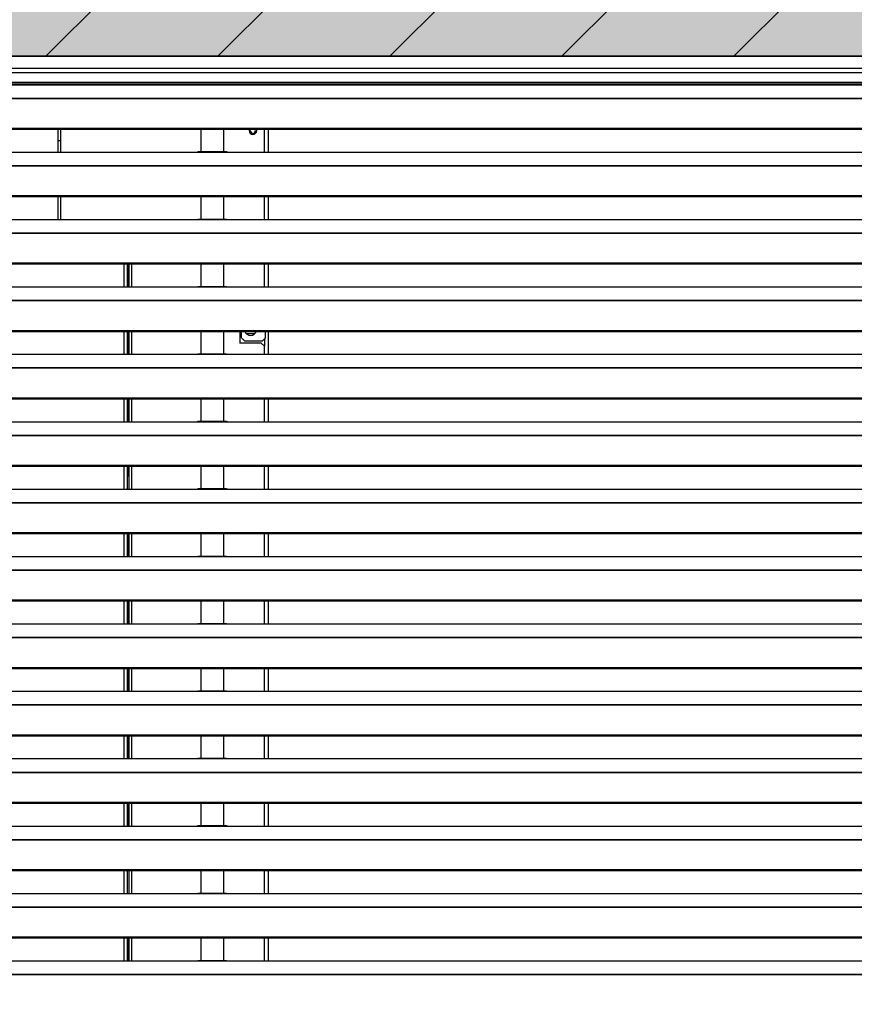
# Model space of a CAD drawing. Header units: millimetres. Extents: x 0 to 39025, y -31299 to 8400.
# Tile 121 of 256: x 15532 to 16077, y -24649 to -24007. Entities that reach past the tile are written whole.
import ezdxf

# ---------------------------------------------------------------- set-up
doc = ezdxf.new("R2010")
doc.units = ezdxf.units.MM
doc.layers.add('ODMIKI funkcionalni', color=253, linetype='Continuous')
doc.layers.add('SREDNJICE_IN_TOCKE', color=252, linetype='Continuous')

# ---------------------------------------------------------------- blocks, each defined once
blk = doc.blocks.new('*U59')
at = {"lineweight": 25}
for points in [[(1148.95, 1255.59), (1148.95, 1255.59), (1.05, 1255.59), (1.05, 1255.59)], [(1.05, 1255.59), (1.05, 1255.59), (1148.95, 1255.59), (1148.95, 1255.59)], [(1.05, 1247.81), (1.05, 1247.81), (1148.95, 1247.81), (1148.95, 1247.81)], [(1145.5, 1244.89), (1145.5, 1244.89), (4.5, 1244.89), (4.5, 1244.89)], [(4.5, 1238.75), (4.5, 1238.75), (1145.5, 1238.75), (1145.5, 1238.75)], [(4.5, 1237.7), (4.5, 1237.7), (1145.5, 1237.7), (1145.5, 1237.7)], [(42, 1237.06), (42, 1237.06), (225, 1237.06), (225, 1237.06)], [(225, 1237.06), (225, 1237.06), (247, 1237.06), (247, 1237.06)], [(245.31, 1237.14), (245.31, 1237.14), (226.65, 1237.14), (226.65, 1237.14)], [(247, 1237.06), (247, 1237.06), (818, 1237.06), (818, 1237.06)], [(16.21, 1228.34), (16.21, 1228.34), (1133.33, 1228.34), (1133.33, 1228.34)], [(16.21, 1228.12), (16.21, 1228.12), (1133.33, 1228.12), (1133.33, 1228.12)], [(7.21, 1208.7), (7.21, 1208.7), (1142.79, 1208.7), (1142.79, 1208.7)], [(7.21, 1208.04), (7.21, 1208.04), (1142.79, 1208.04), (1142.79, 1208.04)], [(135.5, 1193.08), (135.5, 1193.08), (135.5, 1208.04), (135.5, 1208.04)], [(137, 1208.04), (137, 1208.04), (137, 1193.08), (137, 1193.08)], [(228.5, 1208.04), (228.5, 1208.04), (228.5, 1193.16), (228.5, 1193.16)], [(243.5, 1193.16), (243.5, 1193.16), (243.5, 1208.04), (243.5, 1208.04)], [(265, 1207.1), (265, 1207.1), (264.82, 1208.04), (264.82, 1208.04)], [(270, 1193.08), (270, 1193.08), (270, 1208.04), (270, 1208.04)], [(272.5, 1208.04), (272.5, 1208.04), (272.5, 1193.08), (272.5, 1193.08)], [(135.5, 1200.67), (135.5, 1200.67), (137, 1200.67), (137, 1200.67)], [(42, 1193.08), (42, 1193.08), (225, 1193.08), (225, 1193.08)], [(225, 1193.08), (225, 1193.08), (247, 1193.08), (247, 1193.08)], [(245.31, 1193.16), (245.31, 1193.16), (226.65, 1193.16), (226.65, 1193.16)], [(247, 1193.08), (247, 1193.08), (818, 1193.08), (818, 1193.08)], [(16.21, 1184.37), (16.21, 1184.37), (1133.33, 1184.37), (1133.33, 1184.37)], [(16.21, 1184.15), (16.21, 1184.15), (1133.33, 1184.15), (1133.33, 1184.15)], [(7.21, 1164.72), (7.21, 1164.72), (1142.79, 1164.72), (1142.79, 1164.72)], [(7.21, 1164.07), (7.21, 1164.07), (1142.79, 1164.07), (1142.79, 1164.07)], [(135.5, 1149.11), (135.5, 1149.11), (135.5, 1164.07), (135.5, 1164.07)], [(137, 1164.07), (137, 1164.07), (137, 1149.11), (137, 1149.11)], [(228.5, 1164.07), (228.5, 1164.07), (228.5, 1149.19), (228.5, 1149.19)], [(243.5, 1149.19), (243.5, 1149.19), (243.5, 1164.07), (243.5, 1164.07)], [(270, 1149.11), (270, 1149.11), (270, 1164.07), (270, 1164.07)], [(272.5, 1164.07), (272.5, 1164.07), (272.5, 1149.11), (272.5, 1149.11)], [(42, 1149.11), (42, 1149.11), (225, 1149.11), (225, 1149.11)], [(225, 1149.11), (225, 1149.11), (247, 1149.11), (247, 1149.11)], [(245.31, 1149.19), (245.31, 1149.19), (226.65, 1149.19), (226.65, 1149.19)], [(247, 1149.11), (247, 1149.11), (818, 1149.11), (818, 1149.11)], [(16.21, 1140.4), (16.21, 1140.4), (1133.33, 1140.4), (1133.33, 1140.4)], [(16.21, 1140.18), (16.21, 1140.18), (1133.33, 1140.18), (1133.33, 1140.18)], [(7.21, 1120.75), (7.21, 1120.75), (1142.79, 1120.75), (1142.79, 1120.75)], [(7.21, 1120.1), (7.21, 1120.1), (1142.79, 1120.1), (1142.79, 1120.1)], [(178.2, 1120.1), (178.2, 1120.1), (178.2, 1105.13), (178.2, 1105.13)], [(180.5, 1120.1), (180.5, 1120.1), (180.5, 1105.13), (180.5, 1105.13)], [(181.3, 1105.13), (181.3, 1105.13), (181.3, 1120.1), (181.3, 1120.1)], [(181.5, 1120.1), (181.5, 1120.1), (181.5, 1105.13), (181.5, 1105.13)], [(183.3, 1120.1), (183.3, 1120.1), (183.3, 1105.13), (183.3, 1105.13)], [(228.5, 1120.1), (228.5, 1120.1), (228.5, 1105.21), (228.5, 1105.21)], [(243.5, 1105.21), (243.5, 1105.21), (243.5, 1120.1), (243.5, 1120.1)], [(270, 1105.13), (270, 1105.13), (270, 1120.1), (270, 1120.1)], [(272.5, 1120.1), (272.5, 1120.1), (272.5, 1105.13), (272.5, 1105.13)], [(42, 1105.13), (42, 1105.13), (225, 1105.13), (225, 1105.13)], [(225, 1105.13), (225, 1105.13), (247, 1105.13), (247, 1105.13)], [(245.31, 1105.21), (245.31, 1105.21), (226.65, 1105.21), (226.65, 1105.21)], [(247, 1105.13), (247, 1105.13), (818, 1105.13), (818, 1105.13)], [(16.21, 1096.42), (16.21, 1096.42), (1133.33, 1096.42), (1133.33, 1096.42)], [(16.21, 1096.2), (16.21, 1096.2), (1133.33, 1096.2), (1133.33, 1096.2)], [(7.21, 1076.77), (7.21, 1076.77), (1142.79, 1076.77), (1142.79, 1076.77)], [(7.21, 1076.12), (7.21, 1076.12), (1142.79, 1076.12), (1142.79, 1076.12)], [(178.2, 1076.12), (178.2, 1076.12), (178.2, 1061.16), (178.2, 1061.16)], [(180.5, 1076.12), (180.5, 1076.12), (180.5, 1061.16), (180.5, 1061.16)], [(181.3, 1061.16), (181.3, 1061.16), (181.3, 1076.12), (181.3, 1076.12)], [(181.5, 1076.12), (181.5, 1076.12), (181.5, 1061.16), (181.5, 1061.16)], [(183.3, 1076.12), (183.3, 1076.12), (183.3, 1061.16), (183.3, 1061.16)], [(228.5, 1076.12), (228.5, 1076.12), (228.5, 1061.24), (228.5, 1061.24)], [(243.5, 1061.24), (243.5, 1061.24), (243.5, 1076.12), (243.5, 1076.12)], [(254, 1076.12), (254, 1076.12), (254, 1068.4), (254, 1068.4)], [(254.5, 1073.42), (254.5, 1073.42), (254, 1072.92), (254, 1072.92)], [(254.5, 1073.42), (254.5, 1073.42), (255, 1073.42), (255, 1073.42)], [(255, 1071.91), (255, 1071.91), (255, 1076.12), (255, 1076.12)], [(263.7, 1074.47), (263.7, 1074.47), (258.3, 1074.47), (258.3, 1074.47)], [(270.7, 1071.91), (270.7, 1071.91), (270.7, 1076.12), (270.7, 1076.12)], [(272.5, 1076.12), (272.5, 1076.12), (272.5, 1061.16), (272.5, 1061.16)], [(268, 1068.4), (268, 1068.4), (254, 1068.4), (254, 1068.4)], [(255, 1071.91), (255, 1071.91), (257, 1069.91), (257, 1069.91)], [(257, 1069.91), (257, 1069.91), (268.7, 1069.91), (268.7, 1069.91)], [(270, 1066.38), (270, 1066.38), (268, 1068.4), (268, 1068.4)], [(268.7, 1069.91), (268.7, 1069.91), (270.7, 1071.91), (270.7, 1071.91)], [(270, 1071.21), (270, 1071.21), (270, 1066.38), (270, 1066.38)], [(42, 1061.16), (42, 1061.16), (225, 1061.16), (225, 1061.16)], [(225, 1061.16), (225, 1061.16), (247, 1061.16), (247, 1061.16)], [(245.31, 1061.24), (245.31, 1061.24), (226.65, 1061.24), (226.65, 1061.24)], [(247, 1061.16), (247, 1061.16), (818, 1061.16), (818, 1061.16)], [(270, 1061.16), (270, 1061.16), (270, 1066.38), (270, 1066.38)], [(16.21, 1052.45), (16.21, 1052.45), (1133.33, 1052.45), (1133.33, 1052.45)], [(16.21, 1052.23), (16.21, 1052.23), (1133.33, 1052.23), (1133.33, 1052.23)], [(7.21, 1032.8), (7.21, 1032.8), (1142.79, 1032.8), (1142.79, 1032.8)], [(7.21, 1032.14), (7.21, 1032.14), (1142.79, 1032.14), (1142.79, 1032.14)], [(178.2, 1032.14), (178.2, 1032.14), (178.2, 1017.19), (178.2, 1017.19)], [(180.5, 1032.14), (180.5, 1032.14), (180.5, 1017.19), (180.5, 1017.19)], [(181.3, 1017.19), (181.3, 1017.19), (181.3, 1032.14), (181.3, 1032.14)], [(181.5, 1032.14), (181.5, 1032.14), (181.5, 1017.19), (181.5, 1017.19)], [(183.3, 1032.14), (183.3, 1032.14), (183.3, 1017.19), (183.3, 1017.19)], [(228.5, 1032.14), (228.5, 1032.14), (228.5, 1017.27), (228.5, 1017.27)], [(243.5, 1017.27), (243.5, 1017.27), (243.5, 1032.14), (243.5, 1032.14)], [(270, 1017.19), (270, 1017.19), (270, 1032.14), (270, 1032.14)], [(272.5, 1032.14), (272.5, 1032.14), (272.5, 1017.19), (272.5, 1017.19)], [(42, 1017.19), (42, 1017.19), (225, 1017.19), (225, 1017.19)], [(225, 1017.19), (225, 1017.19), (247, 1017.19), (247, 1017.19)], [(245.31, 1017.27), (245.31, 1017.27), (226.65, 1017.27), (226.65, 1017.27)], [(247, 1017.19), (247, 1017.19), (818, 1017.19), (818, 1017.19)], [(16.21, 1008.47), (16.21, 1008.47), (1133.33, 1008.47), (1133.33, 1008.47)], [(16.21, 1008.25), (16.21, 1008.25), (1133.33, 1008.25), (1133.33, 1008.25)], [(7.21, 988.83), (7.21, 988.83), (1142.79, 988.83), (1142.79, 988.83)], [(7.21, 988.17), (7.21, 988.17), (1142.79, 988.17), (1142.79, 988.17)], [(178.2, 988.17), (178.2, 988.17), (178.2, 973.21), (178.2, 973.21)], [(180.5, 988.17), (180.5, 988.17), (180.5, 973.21), (180.5, 973.21)], [(181.3, 981.76), (181.3, 981.76), (181.3, 988.17), (181.3, 988.17)], [(181.5, 988.17), (181.5, 988.17), (181.5, 973.21), (181.5, 973.21)], [(183.3, 988.17), (183.3, 988.17), (183.3, 973.21), (183.3, 973.21)], [(228.5, 988.17), (228.5, 988.17), (228.5, 973.29), (228.5, 973.29)], [(243.5, 973.29), (243.5, 973.29), (243.5, 988.17), (243.5, 988.17)], [(270, 973.21), (270, 973.21), (270, 988.17), (270, 988.17)], [(272.5, 988.17), (272.5, 988.17), (272.5, 973.21), (272.5, 973.21)], [(180.5, 981.76), (180.5, 981.76), (181.5, 981.76), (181.5, 981.76)], [(42, 973.21), (42, 973.21), (225, 973.21), (225, 973.21)], [(225, 973.21), (225, 973.21), (247, 973.21), (247, 973.21)], [(245.31, 973.29), (245.31, 973.29), (226.65, 973.29), (226.65, 973.29)], [(247, 973.21), (247, 973.21), (818, 973.21), (818, 973.21)], [(16.21, 964.5), (16.21, 964.5), (1133.33, 964.5), (1133.33, 964.5)], [(16.21, 964.28), (16.21, 964.28), (1133.33, 964.28), (1133.33, 964.28)], [(7.21, 944.85), (7.21, 944.85), (1142.79, 944.85), (1142.79, 944.85)], [(7.21, 944.2), (7.21, 944.2), (1142.79, 944.2), (1142.79, 944.2)], [(178.2, 944.2), (178.2, 944.2), (178.2, 929.24), (178.2, 929.24)], [(180.5, 944.2), (180.5, 944.2), (180.5, 929.24), (180.5, 929.24)], [(181.3, 929.24), (181.3, 929.24), (181.3, 944.2), (181.3, 944.2)], [(181.5, 944.2), (181.5, 944.2), (181.5, 929.24), (181.5, 929.24)], [(183.3, 944.2), (183.3, 944.2), (183.3, 929.24), (183.3, 929.24)], [(228.5, 944.2), (228.5, 944.2), (228.5, 929.32), (228.5, 929.32)], [(243.5, 929.32), (243.5, 929.32), (243.5, 944.2), (243.5, 944.2)], [(270, 929.24), (270, 929.24), (270, 944.2), (270, 944.2)], [(272.5, 944.2), (272.5, 944.2), (272.5, 929.24), (272.5, 929.24)], [(42, 929.24), (42, 929.24), (225, 929.24), (225, 929.24)], [(225, 929.24), (225, 929.24), (247, 929.24), (247, 929.24)], [(245.31, 929.32), (245.31, 929.32), (226.65, 929.32), (226.65, 929.32)], [(247, 929.24), (247, 929.24), (818, 929.24), (818, 929.24)], [(16.21, 920.53), (16.21, 920.53), (1133.33, 920.53), (1133.33, 920.53)], [(16.21, 920.31), (16.21, 920.31), (1133.33, 920.31), (1133.33, 920.31)], [(7.21, 900.88), (7.21, 900.88), (1142.79, 900.88), (1142.79, 900.88)], [(7.21, 900.23), (7.21, 900.23), (1142.79, 900.23), (1142.79, 900.23)], [(178.2, 900.23), (178.2, 900.23), (178.2, 885.26), (178.2, 885.26)], [(180.5, 900.23), (180.5, 900.23), (180.5, 885.26), (180.5, 885.26)], [(181.3, 885.26), (181.3, 885.26), (181.3, 900.23), (181.3, 900.23)], [(181.5, 900.23), (181.5, 900.23), (181.5, 885.26), (181.5, 885.26)], [(183.3, 900.23), (183.3, 900.23), (183.3, 885.26), (183.3, 885.26)], [(228.5, 900.23), (228.5, 900.23), (228.5, 885.34), (228.5, 885.34)], [(243.5, 885.34), (243.5, 885.34), (243.5, 900.23), (243.5, 900.23)], [(270, 885.26), (270, 885.26), (270, 900.23), (270, 900.23)], [(272.5, 900.23), (272.5, 900.23), (272.5, 885.26), (272.5, 885.26)], [(42, 885.26), (42, 885.26), (225, 885.26), (225, 885.26)], [(225, 885.26), (225, 885.26), (247, 885.26), (247, 885.26)], [(245.31, 885.34), (245.31, 885.34), (226.65, 885.34), (226.65, 885.34)], [(247, 885.26), (247, 885.26), (818, 885.26), (818, 885.26)], [(16.21, 876.55), (16.21, 876.55), (1133.33, 876.55), (1133.33, 876.55)], [(16.21, 876.33), (16.21, 876.33), (1133.33, 876.33), (1133.33, 876.33)], [(7.21, 856.9), (7.21, 856.9), (1142.79, 856.9), (1142.79, 856.9)], [(7.21, 856.25), (7.21, 856.25), (1142.79, 856.25), (1142.79, 856.25)], [(178.2, 856.25), (178.2, 856.25), (178.2, 841.29), (178.2, 841.29)], [(180.5, 856.25), (180.5, 856.25), (180.5, 841.29), (180.5, 841.29)], [(181.3, 841.29), (181.3, 841.29), (181.3, 856.25), (181.3, 856.25)], [(181.5, 856.25), (181.5, 856.25), (181.5, 841.29), (181.5, 841.29)], [(183.3, 856.25), (183.3, 856.25), (183.3, 841.29), (183.3, 841.29)], [(228.5, 856.25), (228.5, 856.25), (228.5, 841.37), (228.5, 841.37)], [(243.5, 841.37), (243.5, 841.37), (243.5, 856.25), (243.5, 856.25)], [(270, 841.29), (270, 841.29), (270, 856.25), (270, 856.25)], [(272.5, 856.25), (272.5, 856.25), (272.5, 841.29), (272.5, 841.29)], [(42, 841.29), (42, 841.29), (225, 841.29), (225, 841.29)], [(225, 841.29), (225, 841.29), (247, 841.29), (247, 841.29)], [(245.31, 841.37), (245.31, 841.37), (226.65, 841.37), (226.65, 841.37)], [(247, 841.29), (247, 841.29), (818, 841.29), (818, 841.29)], [(16.21, 832.58), (16.21, 832.58), (1133.33, 832.58), (1133.33, 832.58)], [(16.21, 832.36), (16.21, 832.36), (1133.33, 832.36), (1133.33, 832.36)], [(7.21, 812.93), (7.21, 812.93), (1142.79, 812.93), (1142.79, 812.93)], [(7.21, 812.28), (7.21, 812.28), (1142.79, 812.28), (1142.79, 812.28)], [(178.2, 812.28), (178.2, 812.28), (178.2, 797.32), (178.2, 797.32)], [(180.5, 812.28), (180.5, 812.28), (180.5, 797.32), (180.5, 797.32)], [(181.3, 797.32), (181.3, 797.32), (181.3, 812.28), (181.3, 812.28)], [(181.5, 812.28), (181.5, 812.28), (181.5, 797.32), (181.5, 797.32)], [(183.3, 812.28), (183.3, 812.28), (183.3, 797.32), (183.3, 797.32)], [(228.5, 812.28), (228.5, 812.28), (228.5, 797.4), (228.5, 797.4)], [(243.5, 797.4), (243.5, 797.4), (243.5, 812.28), (243.5, 812.28)], [(270, 797.32), (270, 797.32), (270, 812.28), (270, 812.28)], [(272.5, 812.28), (272.5, 812.28), (272.5, 797.32), (272.5, 797.32)], [(42, 797.32), (42, 797.32), (225, 797.32), (225, 797.32)], [(225, 797.32), (225, 797.32), (247, 797.32), (247, 797.32)], [(245.31, 797.4), (245.31, 797.4), (226.65, 797.4), (226.65, 797.4)], [(247, 797.32), (247, 797.32), (818, 797.32), (818, 797.32)], [(16.21, 788.61), (16.21, 788.61), (1133.33, 788.61), (1133.33, 788.61)], [(16.21, 788.38), (16.21, 788.38), (1133.33, 788.38), (1133.33, 788.38)], [(7.21, 768.96), (7.21, 768.96), (1142.79, 768.96), (1142.79, 768.96)], [(7.21, 768.31), (7.21, 768.31), (1142.79, 768.31), (1142.79, 768.31)], [(178.2, 768.31), (178.2, 768.31), (178.2, 753.34), (178.2, 753.34)], [(180.5, 768.31), (180.5, 768.31), (180.5, 753.34), (180.5, 753.34)], [(181.3, 753.34), (181.3, 753.34), (181.3, 768.31), (181.3, 768.31)], [(181.5, 768.31), (181.5, 768.31), (181.5, 753.34), (181.5, 753.34)], [(183.3, 768.31), (183.3, 768.31), (183.3, 753.34), (183.3, 753.34)], [(228.5, 768.31), (228.5, 768.31), (228.5, 753.42), (228.5, 753.42)], [(243.5, 753.42), (243.5, 753.42), (243.5, 768.31), (243.5, 768.31)], [(270, 753.34), (270, 753.34), (270, 768.31), (270, 768.31)], [(272.5, 768.31), (272.5, 768.31), (272.5, 753.34), (272.5, 753.34)], [(42, 753.34), (42, 753.34), (225, 753.34), (225, 753.34)], [(225, 753.34), (225, 753.34), (247, 753.34), (247, 753.34)], [(245.31, 753.42), (245.31, 753.42), (226.65, 753.42), (226.65, 753.42)], [(247, 753.34), (247, 753.34), (818, 753.34), (818, 753.34)], [(16.21, 744.64), (16.21, 744.64), (1133.33, 744.64), (1133.33, 744.64)], [(16.21, 744.42), (16.21, 744.42), (1133.33, 744.42), (1133.33, 744.42)], [(7.21, 724.98), (7.21, 724.98), (1142.79, 724.98), (1142.79, 724.98)], [(7.21, 724.33), (7.21, 724.33), (1142.79, 724.33), (1142.79, 724.33)], [(178.2, 724.33), (178.2, 724.33), (178.2, 709.37), (178.2, 709.37)], [(180.5, 724.33), (180.5, 724.33), (180.5, 709.37), (180.5, 709.37)], [(181.5, 724.33), (181.5, 724.33), (181.5, 709.37), (181.5, 709.37)], [(183.3, 724.33), (183.3, 724.33), (183.3, 709.37), (183.3, 709.37)], [(228.5, 724.33), (228.5, 724.33), (228.5, 709.45), (228.5, 709.45)], [(243.5, 709.45), (243.5, 709.45), (243.5, 724.33), (243.5, 724.33)], [(270, 709.37), (270, 709.37), (270, 724.33), (270, 724.33)], [(272.5, 724.33), (272.5, 724.33), (272.5, 709.37), (272.5, 709.37)], [(42, 709.37), (42, 709.37), (225, 709.37), (225, 709.37)], [(225, 709.37), (225, 709.37), (247, 709.37), (247, 709.37)], [(245.31, 709.45), (245.31, 709.45), (226.65, 709.45), (226.65, 709.45)], [(247, 709.37), (247, 709.37), (818, 709.37), (818, 709.37)], [(16.21, 700.66), (16.21, 700.66), (1133.33, 700.66), (1133.33, 700.66)], [(16.21, 700.44), (16.21, 700.44), (1133.33, 700.44), (1133.33, 700.44)], [(7.21, 681.01), (7.21, 681.01), (1142.79, 681.01), (1142.79, 681.01)], [(7.21, 680.36), (7.21, 680.36), (1142.79, 680.36), (1142.79, 680.36)], [(178.2, 680.36), (178.2, 680.36), (178.2, 665.39), (178.2, 665.39)], [(180.5, 680.36), (180.5, 680.36), (180.5, 665.39), (180.5, 665.39)], [(181.3, 665.39), (181.3, 665.39), (181.3, 680.36), (181.3, 680.36)], [(181.5, 680.36), (181.5, 680.36), (181.5, 665.39), (181.5, 665.39)], [(183.3, 680.36), (183.3, 680.36), (183.3, 665.39), (183.3, 665.39)], [(228.5, 680.36), (228.5, 680.36), (228.5, 665.48), (228.5, 665.48)], [(243.5, 665.48), (243.5, 665.48), (243.5, 680.36), (243.5, 680.36)], [(270, 665.39), (270, 665.39), (270, 680.36), (270, 680.36)], [(272.5, 680.36), (272.5, 680.36), (272.5, 665.39), (272.5, 665.39)], [(42, 665.39), (42, 665.39), (225, 665.39), (225, 665.39)], [(225, 665.39), (225, 665.39), (247, 665.39), (247, 665.39)], [(245.31, 665.48), (245.31, 665.48), (226.65, 665.48), (226.65, 665.48)], [(247, 665.39), (247, 665.39), (818, 665.39), (818, 665.39)], [(16.21, 656.68), (16.21, 656.68), (1133.33, 656.68), (1133.33, 656.68)], [(16.21, 656.46), (16.21, 656.46), (1133.33, 656.46), (1133.33, 656.46)]]:
    blk.add_open_spline(points, degree=3, dxfattribs=at)
for points, knots in [([(225, 1237.06), (225, 1237.06), (226.12, 1237.11), (226.12, 1237.11), (226.12, 1237.11), (226.65, 1237.11), (226.65, 1237.11)], [0, 0, 0, 0, 1, 1, 1, 2, 2, 2, 2]), ([(245.31, 1237.11), (245.31, 1237.11), (245.84, 1237.11), (245.84, 1237.11), (245.84, 1237.11), (247, 1237.06), (247, 1237.06)], [0, 0, 0, 0, 1, 1, 1, 2, 2, 2, 2]), ([(260.18, 1208.04), (260.18, 1208.04), (260, 1207.1), (260, 1207.1), (260, 1207.1), (260.19, 1206.14), (260.19, 1206.14), (260.19, 1206.14), (260.73, 1205.33), (260.73, 1205.33), (260.73, 1205.33), (261.54, 1204.78), (261.54, 1204.78), (261.54, 1204.78), (262.5, 1204.59), (262.5, 1204.59), (262.5, 1204.59), (263.45, 1204.78), (263.45, 1204.78), (263.45, 1204.78), (264.27, 1205.33), (264.27, 1205.33), (264.27, 1205.33), (264.81, 1206.14), (264.81, 1206.14), (264.81, 1206.14), (265, 1207.1), (265, 1207.1)], [0, 0, 0, 0, 1, 1, 1, 2, 2, 2, 3, 3, 3, 4, 4, 4, 5, 5, 5, 6, 6, 6, 7, 7, 7, 8, 8, 8, 9, 9, 9, 9]), ([(261.08, 1208.04), (261.08, 1208.04), (260.93, 1207.75), (260.93, 1207.75), (260.93, 1207.75), (260.8, 1207.1), (260.8, 1207.1), (260.8, 1207.1), (260.93, 1206.45), (260.93, 1206.45), (260.93, 1206.45), (261.3, 1205.9), (261.3, 1205.9), (261.3, 1205.9), (261.85, 1205.52), (261.85, 1205.52), (261.85, 1205.52), (262.5, 1205.39), (262.5, 1205.39), (262.5, 1205.39), (263.15, 1205.52), (263.15, 1205.52), (263.15, 1205.52), (263.7, 1205.9), (263.7, 1205.9), (263.7, 1205.9), (264.07, 1206.45), (264.07, 1206.45), (264.07, 1206.45), (264.2, 1207.1), (264.2, 1207.1)], [0, 0, 0, 0, 1, 1, 1, 2, 2, 2, 3, 3, 3, 4, 4, 4, 5, 5, 5, 6, 6, 6, 7, 7, 7, 8, 8, 8, 9, 9, 9, 10, 10, 10, 10]), ([(264.2, 1207.1), (264.2, 1207.1), (264.07, 1207.75), (264.07, 1207.75), (264.07, 1207.75), (263.92, 1208.04), (263.92, 1208.04)], [0, 0, 0, 0, 1, 1, 1, 2, 2, 2, 2]), ([(225, 1193.08), (225, 1193.08), (226.12, 1193.13), (226.12, 1193.13), (226.12, 1193.13), (226.65, 1193.14), (226.65, 1193.14)], [0, 0, 0, 0, 1, 1, 1, 2, 2, 2, 2]), ([(245.31, 1193.14), (245.31, 1193.14), (245.84, 1193.14), (245.84, 1193.14), (245.84, 1193.14), (247, 1193.08), (247, 1193.08)], [0, 0, 0, 0, 1, 1, 1, 2, 2, 2, 2]), ([(225, 1149.11), (225, 1149.11), (226.12, 1149.16), (226.12, 1149.16), (226.12, 1149.16), (226.65, 1149.16), (226.65, 1149.16)], [0, 0, 0, 0, 1, 1, 1, 2, 2, 2, 2]), ([(245.31, 1149.16), (245.31, 1149.16), (245.84, 1149.16), (245.84, 1149.16), (245.84, 1149.16), (247, 1149.11), (247, 1149.11)], [0, 0, 0, 0, 1, 1, 1, 2, 2, 2, 2]), ([(225, 1105.13), (225, 1105.13), (226.12, 1105.19), (226.12, 1105.19), (226.12, 1105.19), (226.65, 1105.19), (226.65, 1105.19)], [0, 0, 0, 0, 1, 1, 1, 2, 2, 2, 2]), ([(245.31, 1105.2), (245.31, 1105.2), (245.84, 1105.19), (245.84, 1105.19), (245.84, 1105.19), (247, 1105.13), (247, 1105.13)], [0, 0, 0, 0, 1, 1, 1, 2, 2, 2, 2]), ([(255, 1074.16), (255, 1074.16), (254.81, 1074.15), (254.81, 1074.15), (254.81, 1074.15), (254, 1074.08), (254, 1074.08)], [0, 0, 0, 0, 1, 1, 1, 2, 2, 2, 2]), ([(257.22, 1076.12), (257.22, 1076.12), (257.76, 1075.08), (257.76, 1075.08), (257.76, 1075.08), (258.65, 1074.19), (258.65, 1074.19), (258.65, 1074.19), (259.76, 1073.62), (259.76, 1073.62), (259.76, 1073.62), (261, 1073.42), (261, 1073.42), (261, 1073.42), (262.23, 1073.62), (262.23, 1073.62), (262.23, 1073.62), (263.35, 1074.19), (263.35, 1074.19), (263.35, 1074.19), (264.24, 1075.08), (264.24, 1075.08), (264.24, 1075.08), (264.77, 1076.12), (264.77, 1076.12)], [0, 0, 0, 0, 1, 1, 1, 2, 2, 2, 3, 3, 3, 4, 4, 4, 5, 5, 5, 6, 6, 6, 7, 7, 7, 8, 8, 8, 8]), ([(225, 1061.16), (225, 1061.16), (226.12, 1061.21), (226.12, 1061.21), (226.12, 1061.21), (226.65, 1061.21), (226.65, 1061.21)], [0, 0, 0, 0, 1, 1, 1, 2, 2, 2, 2]), ([(245.31, 1061.22), (245.31, 1061.22), (245.84, 1061.21), (245.84, 1061.21), (245.84, 1061.21), (247, 1061.16), (247, 1061.16)], [0, 0, 0, 0, 1, 1, 1, 2, 2, 2, 2]), ([(225, 1017.19), (225, 1017.19), (226.12, 1017.24), (226.12, 1017.24), (226.12, 1017.24), (226.65, 1017.25), (226.65, 1017.25)], [0, 0, 0, 0, 1, 1, 1, 2, 2, 2, 2]), ([(245.31, 1017.25), (245.31, 1017.25), (245.84, 1017.24), (245.84, 1017.24), (245.84, 1017.24), (247, 1017.19), (247, 1017.19)], [0, 0, 0, 0, 1, 1, 1, 2, 2, 2, 2]), ([(225, 973.21), (225, 973.21), (226.12, 973.26), (226.12, 973.26), (226.12, 973.26), (226.65, 973.27), (226.65, 973.27)], [0, 0, 0, 0, 1, 1, 1, 2, 2, 2, 2]), ([(245.31, 973.27), (245.31, 973.27), (245.84, 973.27), (245.84, 973.27), (245.84, 973.27), (247, 973.21), (247, 973.21)], [0, 0, 0, 0, 1, 1, 1, 2, 2, 2, 2]), ([(225, 929.24), (225, 929.24), (226.12, 929.29), (226.12, 929.29), (226.12, 929.29), (226.65, 929.29), (226.65, 929.29)], [0, 0, 0, 0, 1, 1, 1, 2, 2, 2, 2]), ([(245.31, 929.29), (245.31, 929.29), (245.84, 929.29), (245.84, 929.29), (245.84, 929.29), (247, 929.24), (247, 929.24)], [0, 0, 0, 0, 1, 1, 1, 2, 2, 2, 2]), ([(225, 885.26), (225, 885.26), (226.12, 885.32), (226.12, 885.32), (226.12, 885.32), (226.65, 885.32), (226.65, 885.32)], [0, 0, 0, 0, 1, 1, 1, 2, 2, 2, 2]), ([(245.31, 885.33), (245.31, 885.33), (245.84, 885.32), (245.84, 885.32), (245.84, 885.32), (247, 885.26), (247, 885.26)], [0, 0, 0, 0, 1, 1, 1, 2, 2, 2, 2]), ([(225, 841.29), (225, 841.29), (226.12, 841.34), (226.12, 841.34), (226.12, 841.34), (226.65, 841.34), (226.65, 841.34)], [0, 0, 0, 0, 1, 1, 1, 2, 2, 2, 2]), ([(245.31, 841.35), (245.31, 841.35), (245.84, 841.34), (245.84, 841.34), (245.84, 841.34), (247, 841.29), (247, 841.29)], [0, 0, 0, 0, 1, 1, 1, 2, 2, 2, 2]), ([(225, 797.32), (225, 797.32), (226.12, 797.37), (226.12, 797.37), (226.12, 797.37), (226.65, 797.38), (226.65, 797.38)], [0, 0, 0, 0, 1, 1, 1, 2, 2, 2, 2]), ([(245.31, 797.38), (245.31, 797.38), (245.84, 797.38), (245.84, 797.38), (245.84, 797.38), (247, 797.32), (247, 797.32)], [0, 0, 0, 0, 1, 1, 1, 2, 2, 2, 2]), ([(225, 753.34), (225, 753.34), (226.12, 753.39), (226.12, 753.39), (226.12, 753.39), (226.65, 753.4), (226.65, 753.4)], [0, 0, 0, 0, 1, 1, 1, 2, 2, 2, 2]), ([(245.31, 753.4), (245.31, 753.4), (245.84, 753.4), (245.84, 753.4), (245.84, 753.4), (247, 753.34), (247, 753.34)], [0, 0, 0, 0, 1, 1, 1, 2, 2, 2, 2]), ([(225, 709.37), (225, 709.37), (226.12, 709.42), (226.12, 709.42), (226.12, 709.42), (226.65, 709.43), (226.65, 709.43)], [0, 0, 0, 0, 1, 1, 1, 2, 2, 2, 2]), ([(245.31, 709.43), (245.31, 709.43), (245.84, 709.43), (245.84, 709.43), (245.84, 709.43), (247, 709.37), (247, 709.37)], [0, 0, 0, 0, 1, 1, 1, 2, 2, 2, 2]), ([(225, 665.39), (225, 665.39), (226.12, 665.45), (226.12, 665.45), (226.12, 665.45), (226.65, 665.45), (226.65, 665.45)], [0, 0, 0, 0, 1, 1, 1, 2, 2, 2, 2]), ([(245.31, 665.46), (245.31, 665.46), (245.84, 665.45), (245.84, 665.45), (245.84, 665.45), (247, 665.39), (247, 665.39)], [0, 0, 0, 0, 1, 1, 1, 2, 2, 2, 2])]:
    blk.add_open_spline(points, degree=3, knots=knots, dxfattribs=at)

msp = doc.modelspace()

# ---------------------------------------------------------------- hatches: boundary and pattern name
at = {"layer": 'ODMIKI funkcionalni'}
h = msp.add_hatch(dxfattribs=at)
h.set_pattern_fill('ANSI31', color=256, scale=25)
h.set_pattern_definition([(45, (-1299.93, -34369.42), (-56.1266, 56.1266), [])])
h.paths.add_polyline_path([(15421.96, -25286.44), (15421.96, -24030.86), (16571.96, -24030.86), (16571.96, -25286.44), (17171.96, -25286.44), (17171.96, -23530.86), (15121.96, -23530.86), (15121.96, -25286.44)])
at = {"layer": 'SREDNJICE_IN_TOCKE'}
h = msp.add_hatch(color=256, dxfattribs=at)
h.dxf.hatch_style = 1
edge = h.paths.add_edge_path()
edge.add_line((17875.2, -23142.87), (15121.98, -23142.87))
edge.add_line((15121.98, -23142.87), (15121.98, -24030.86))
edge.add_line((15121.98, -24030.86), (15421.96, -24030.86))
edge.add_spline(control_points=[(15423.01, -24030.85), (15423.01, -24030.85), (15709.98, -24030.85), (15996.96, -24030.85)], knot_values=[0.5, 0.5, 0.5, 0.5, 1, 1, 1, 1], degree=3, periodic=0)
edge.add_spline(control_points=[(15423.01, -24030.87), (15423.01, -24030.87), (15423.01, -24030.85), (15423.01, -24030.85)], knot_values=[0.00001, 0.00001, 0.00001, 0.00001, 0.99999, 0.99999, 0.99999, 0.99999], degree=3, periodic=0)
edge.add_spline(control_points=[(15423.01, -24030.85), (15423.01, -24030.85), (15709.98, -24030.85), (15996.96, -24030.85)], knot_values=[0.5, 0.5, 0.5, 0.5, 1, 1, 1, 1], degree=3, periodic=0)
edge.add_spline(control_points=[(15996.96, -24030.85), (16283.93, -24030.85), (16570.91, -24030.85), (16570.91, -24030.85)], knot_values=[0, 0, 0, 0, 0.5, 0.5, 0.5, 0.5], degree=3, periodic=0)
edge.add_spline(control_points=[(16571.96, -24031.93), (16571.96, -24031.93), (16571.96, -24033.87), (16571.96, -24035.81)], knot_values=[0.5, 0.5, 0.5, 0.5, 1, 1, 1, 1], degree=3, periodic=0)
edge.add_spline(control_points=[(16571.96, -24035.81), (16571.96, -24037.75), (16571.96, -24039.69), (16571.96, -24039.69)], knot_values=[0, 0, 0, 0, 0.5, 0.5, 0.5, 0.5], degree=3, periodic=0)
edge.add_line((16571.96, -24043.47), (17571.96, -25286.44))
edge.add_line((17571.96, -25286.44), (17875.2, -25286.44))
edge.add_line((17875.2, -25286.44), (17875.2, -23142.87))

# ---------------------------------------------------------------- linework, layer by layer
at = {"layer": 'ODMIKI funkcionalni'}
msp.add_lwpolyline([(15421.96, -25286.44), (15421.96, -24030.86), (16571.96, -24030.86), (16571.96, -25286.44), (17171.96, -25286.44), (17171.96, -23530.86), (15121.96, -23530.86), (15121.96, -25286.44)], close=True, dxfattribs=at)

# ---------------------------------------------------------------- block references
at = {"color": 1}
msp.add_blockref('*U59', (15421.96, -25286.44), dxfattribs=at)

doc.saveas('drawing.dxf')
